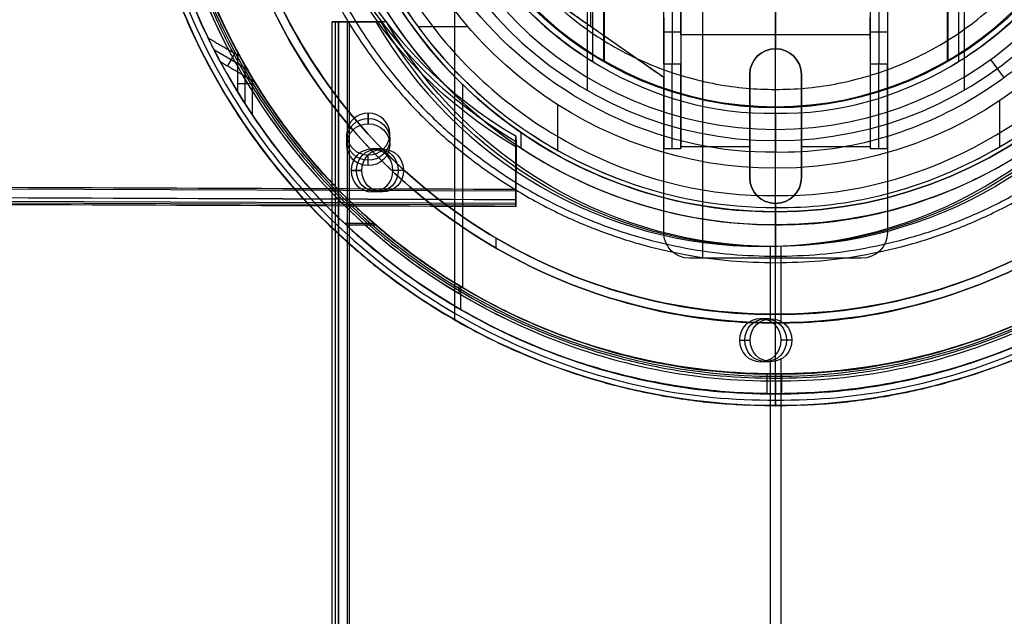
# Model space of a CAD drawing. Header units: millimetres. Extents: x 947 to 2267, y -3648 to -2328.
# Tile 4 of 14: x 1519 to 1634, y -3087 to -3018. Entities that reach past the tile are written whole.
import ezdxf

# ---------------------------------------------------------------- set-up
doc = ezdxf.new("R2010")
doc.units = ezdxf.units.MM

msp = doc.modelspace()

# ---------------------------------------------------------------- linework, layer by layer
at = {"color": 7, "true_color": 0xffffff}
for p, q in [((1569.77, -2923.58, 17.56), (1569.77, -3052.77, 17.56)), ((1585.15, -2950.23, 77.06), (1585.15, -3026.12, 77.06)), ((1628.97, -2950.23, 77.06), (1628.97, -3026.12, 77.06)), ((1585.8, -2953.56, 23.06), (1585.8, -3022.79, 23.06)), ((1587.06, -2953.53, 171.56), (1587.06, -3022.81, 171.56)), ((1587.13, -2953.64, 172.56), (1587.13, -3022.71, 172.56)), ((1627, -2953.64, 172.56), (1627, -3022.71, 172.56)), ((1627.06, -2953.53, 171.56), (1627.06, -3022.81, 171.56)), ((1628.32, -2953.56, 23.06), (1628.32, -3022.79, 23.06)), ((1594.06, -3024.66, 231.52), (1578.34, -3013.65, 231.52)), ((1585.56, -3013.82, 230.02), (1585.56, -3018.71, 230.02)), ((1594.06, -3020.46, 208.52), (1594.06, -3014.8, 208.52)), ((1595.06, -3015.67, 184.02), (1595.06, -3023.08, 221.94)), ((1607.06, -3015.67, 184.02), (1607.06, -3019.67, 230.02)), ((1619.06, -3015.67, 184.02), (1619.06, -3023.08, 221.94)), ((1620.06, -3014.8, 208.52), (1620.06, -3020.46, 208.52)), ((1598.56, -3016.67, 233.02), (1598.56, -3045.67, 233.02)), ((1555.51, -3018.17, 47.85), (1555.51, -3648.17, 47.85)), ((1555.79, -3018.17, 49.17), (1561.37, -3018.17, 49.17)), ((1555.93, -3648.17, 49.78), (1555.93, -3018.17, 49.78)), ((1557.3, -3018.17, 52.26), (1557.3, -3648.17, 52.26)), ((1558.58, -3018.17, 46.35), (1558.58, -3018.17, 51.99)), ((1596.06, -3017.67, 207.02), (1596.06, -3020.17, 207.02)), ((1618.06, -3020.17, 207.02), (1618.06, -3017.67, 207.02)), ((1565.5, -3018.73, 34.06), (1571.31, -3018.73, 34.06)), ((1586.2, -3019.15, 230.02), (1586.2, -3019.15, 233.02)), ((1596.06, -3019.38, 202.98), (1594.06, -3019.38, 202.98)), ((1607.06, -3019.67, 230.02), (1607.06, -3021.3, 230.02)), ((1620.06, -3019.38, 202.98), (1618.06, -3019.38, 202.98)), ((1541.8, -3021.41, 23.77), (1545.6, -3023.61, 23.77)), ((1607.06, -3021.3, 233.02), (1607.06, -3021.3, 230.02)), ((1544.22, -3021.83, 20.11), (1543.38, -3023.3, 27.44)), ((1632.05, -3022.56, 24.47), (1633.61, -3024.71, 32.64)), ((1545.41, -3027.72, 52.18), (1545.41, -3023.27, 52.18)), ((1596.06, -3024.28, 230.02), (1596.06, -3024.28, 225.11)), ((1604.06, -3024.3, 231.52), (1604.06, -3036.3, 231.52)), ((1610.06, -3036.3, 231.52), (1610.06, -3024.3, 231.52)), ((1618.06, -3024.28, 230.02), (1618.06, -3024.28, 225.11)), ((1546.26, -3025.37, 55.85), (1544.57, -3025.37, 48.52)), ((1570.67, -3025.44, 60.06), (1570.67, -3049.05, 60.06)), ((1633.07, -3027.36, 34.06), (1633.07, -3032.71, 34.06)), ((1581.71, -3027.79, 34.06), (1581.71, -3033.1, 34.06)), ((1594.06, -3028.15, 233.02), (1594.06, -3028.15, 228.82)), ((1620.06, -3028.15, 233.02), (1620.06, -3028.15, 228.82)), ((1559.74, -3030.02, 31.09), (1559.74, -3028.79, 25.73)), ((1604.06, -3030.3, 233.02), (1604.06, -3030.3, 230.02)), ((1610.06, -3030.3, 233.02), (1610.06, -3030.3, 230.02)), ((1557.23, -3032.45, 30.53), (1557.24, -3031.21, 25.17)), ((1562.23, -3032.47, 30.53), (1562.24, -3031.23, 25.17)), ((1576.9, -3031.92, 26.98), (1576.87, -3039.43, 26.98)), ((1577.48, -3031.05, 39.06), (1577.48, -3032.85, 39.06)), ((1561.41, -3032.96, 51.34), (1560.17, -3032.96, 45.98)), ((1596.06, -3032.67, 230.02), (1604.06, -3032.67, 230.02)), ((1610.06, -3032.67, 230.02), (1618.06, -3032.67, 230.02)), ((1559.72, -3034.89, 29.97), (1559.73, -3033.66, 24.61)), ((1576.87, -3037.87, 23.68), (946.88, -3035.45, 23.68)), ((1558.97, -3035.46, 51.9), (1557.74, -3035.46, 46.54)), ((1563.85, -3035.46, 50.78), (1562.61, -3035.46, 45.42)), ((1576.88, -3035.67, 24.16), (1576.88, -3035.67, 29.8)), ((946.87, -3036.82, 26.16), (1576.87, -3039.24, 26.16)), ((1576.87, -3039.5, 28.62), (946.87, -3037.08, 28.62)), ((1561.41, -3037.96, 51.34), (1560.17, -3037.96, 45.98)), ((1607.06, -3039.3, 233.02), (1607.06, -3039.3, 230.02)), ((1607.06, -3039.3, 230.02), (1607.06, -3045.67, 230.02)), ((1556.94, -3041.58, 45.66), (1560.37, -3041.58, 44.87)), ((1560.62, -3041.8, 52.53), (1557.17, -3041.8, 53.33)), ((1574.56, -3043.31, 231.56), (1574.56, -3044.47, 231.56)), ((1606.79, -3044.3, 40.86), (1605.55, -3044.3, 35.5)), ((1606.47, -3053, 35.29), (1606.47, -3044.29, 35.29)), ((1607.71, -3053, 40.65), (1607.71, -3044.29, 40.65)), ((1617.06, -3045.67, 231.52), (1597.06, -3045.67, 231.52)), ((1607.06, -3045.67, 230.02), (1607.06, -3045.67, 233.02)), ((1570.26, -3048.82, 18.43), (1570.26, -3049.73, 18.43)), ((1570.44, -3048.93, 61.31), (1570.44, -3051.6, 61.31)), ((1606.53, -3052.69, 40.92), (1605.3, -3052.69, 35.56)), ((1606.53, -3057.69, 40.92), (1605.3, -3057.69, 35.56)), ((1606.47, -3648.17, 35.29), (1606.47, -3057.38, 35.29)), ((1607.71, -3648.17, 40.65), (1607.71, -3057.38, 40.65)), ((1606.1, -3061.41, 34.31), (1606.1, -3059.11, 34.31)), ((1607.79, -3061.41, 41.64), (1607.79, -3059.11, 41.64))]:
    msp.add_line(p, q, dxfattribs=at)
for centre, radius, start, end in [((1607.06, -2988.17, 17.56), 74.59, 90, 270), ((1607.06, -2988.17, 17.56), 74.59, 270, 90), ((1607.06, -2988.17, 61.31), 73.24, 90, 270), ((1607.06, -2988.17, 61.31), 73.24, 270, 90), ((1607.06, -2988.17, 60.99), 71.21, 90, 270), ((1607.06, -2988.17, 60.99), 71.21, 270, 90), ((1607.06, -2988.17, 18.43), 71.74, 112.5, 247.5), ((1607.06, -2988.17, 217.62), 65, 90, 270), ((1607.06, -2988.17, 217.62), 65, 270, 90), ((1607.06, -2988.17, 217.62), 64, 90, 270), ((1607.06, -2988.17, 217.62), 64, 270, 90), ((1607.06, -2988.17, 39.06), 53.58, 270, 90), ((1607.06, -2988.17, 37.55), 53.58, 270, 90), ((1607.06, -2988.17, 39.06), 52.09, 270, 90), ((1607.06, -2988.17, 49.56), 52.09, 270, 90), ((1607.06, -2988.17, 49.56), 52.09, 109.8895, 270), ((1607.06, -2988.17, 77.06), 43.82, 90, 270), ((1607.06, -2988.17, 77.06), 43.82, 270, 90), ((1607.06, -2988.17, 24.47), 42.51, 90, 270), ((1607.06, -2988.17, 24.47), 42.51, 270, 90), ((1607.06, -2988.17, 172.56), 39.87, 90, 270), ((1607.06, -2988.17, 172.56), 39.87, 270, 90), ((1607.06, -2988.17, 40.62), 73.24, 154.0319, 247.2599), ((1607.06, -2988.17, 39.87), 70.94, 156.7988, 249.3113), ((1607.06, -2988.17, 39.06), 53.58, 162.8505, 270), ((1607.06, -2988.17, 39.06), 52.09, 163.2248, 270), ((1607.06, -2988.17, 39.87), 70.94, 276.8019, 9.3233), ((1607.06, -2988.17, 37.55), 53.58, 170.1224, 270), ((1607.06, -2988.17, 40.62), 73.24, 274.033, 7.2718), ((1607.06, -2988.17, 23.06), 40.63, 210, 240), ((1607.06, -2988.17, 23.06), 40.63, 300, 330), ((1607.06, -2988.17, 34.06), 51.59, 210.3917, 230.2258), ((1607.06, -2988.17, 34.06), 51.59, 295.7143, 323.8753), ((1607.06, -3024.3, 230.02), 3, 0, 180), ((1607.06, -2988.17, 34.06), 51.59, 235.2182, 250.0599), ((1607.06, -3036.3, 230.02), 3, 180, 0), ((1607.06, -2988.17, 60.06), 70.94, 225, 247.5)]:
    msp.add_arc(centre, radius, start, end, dxfattribs=at)
at = {"color": 7, "true_color": 0xffffff, "extrusion": (0, 0, -1)}
for centre, radius, start, end in [((-1607.06, -2988.17, -61.31), 70.94, 270, 90), ((-1607.06, -2988.17, -18.43), 70.94, 270, 90), ((-1607.06, -2988.17, -61.31), 70.94, 90, 270), ((-1607.06, -2988.17, -18.43), 70.94, 90, 270), ((-1607.06, -2988.17, -231.56), 65, 270, 90), ((-1607.06, -2988.17, -231.56), 65, 90, 270), ((-1607.06, -2988.17, -231.56), 64, 270, 90), ((-1607.06, -2988.17, -231.56), 64, 90, 270), ((-1607.06, -2988.17, -60.06), 52.09, 270, 90), ((-1607.06, -2988.17, -60.06), 52.09, 90, 270), ((-1607.06, -2988.17, -34.06), 47.03, 90, 270), ((-1607.06, -2988.17, -171.56), 40, 270, 90), ((-1607.06, -2988.17, -171.56), 40, 90, 270), ((-1607.06, -2988.17, -34.06), 47.03, 270, 344.453), ((-1607.06, -3024.3, -233.02), 3, 0, 180), ((-1607.06, -3024.3, -231.52), 3, 0, 180), ((-1607.06, -3036.3, -233.02), 3, 180, 0), ((-1607.06, -3036.3, -231.52), 3, 180, 0), ((-1597.06, -3042.67, -233.02), 3, 270, 360), ((-1597.06, -3042.67, -230.02), 3, 270, 0), ((-1597.06, -3042.67, -231.52), 3, 270, 0), ((-1617.06, -3042.67, -233.02), 3, 180, 270), ((-1617.06, -3042.67, -230.02), 3, 180, 270), ((-1617.06, -3042.67, -231.52), 3, 180, 270)]:
    msp.add_arc(centre, radius, start, end, dxfattribs=at)
at = {"color": 7, "true_color": 0xffffff, "extrusion": (-0.000864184, -0.224949, 0.97437)}
for centre, radius, start, end in [((1616.19, -2896.09, 705.05), 53.78, 120.9456, 239.0544), ((1571.37, -2942.01, 705.05), 2.5, 90, 270), ((1571.37, -2942.01, 705.05), 2.5, 270, 90)]:
    msp.add_arc(centre, radius, start, end, dxfattribs=at)
at = {"color": 7, "true_color": 0xffffff, "extrusion": (0.000864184, 0.224949, -0.97437)}
for centre, radius, start, end in [((-1616.19, -2896.09, -707.81), 53.78, 300.9456, 59.0544), ((-1616.19, -2896.09, -710.55), 53.78, 300.9456, 59.0544), ((-1571.37, -2942.01, -707.8), 2.5, 270, 90), ((-1571.37, -2942.01, -707.8), 2.5, 90, 270), ((-1571.37, -2942.01, -710.55), 2.5, 270, 90), ((-1571.37, -2942.01, -710.55), 2.5, 90, 270)]:
    msp.add_arc(centre, radius, start, end, dxfattribs=at)
at = {"color": 7, "true_color": 0xffffff, "extrusion": (0, -1, 0)}
for centre, start, end in [((1556.51, 47.85, 3018.17), 167, 257), ((1557.3, 51.26, 3018.17), 77, 167)]:
    msp.add_arc(centre, 1, start, end, dxfattribs=at)
at = {"color": 7, "true_color": 0xffffff, "extrusion": (0.224951, 6.32827e-15, 0.97437)}
msp.add_arc((-2990.52, -1556.42, 395.76), 53.78, 120.9456, 239.0544, dxfattribs=at)
at = {"color": 7, "true_color": 0xffffff, "extrusion": (-0.224951, 0, -0.97437)}
for centre, radius, start, end in [((2990.52, -1556.42, -398.51), 53.78, 300.9456, 59.0544), ((3035.46, -1509.84, -398.51), 2.5, 90, 270), ((3035.46, -1509.84, -398.51), 2.5, 270, 90), ((3055.19, -1556.15, -398.51), 2.5, 90, 270), ((3055.19, -1556.15, -401.26), 2.5, 90, 270), ((3055.19, -1556.15, -398.51), 2.5, 270, 90)]:
    msp.add_arc(centre, radius, start, end, dxfattribs=at)
at = {"color": 7, "true_color": 0xffffff, "extrusion": (-0.224951, 5.80092e-15, -0.97437)}
msp.add_arc((2990.52, -1556.42, -401.26), 53.78, 300.9456, 59.0544, dxfattribs=at)
at = {"color": 7, "true_color": 0xffffff, "extrusion": (1, 0, 0)}
for centre, radius, start, end in [((-3032.89, 220.02, 1594.06), 10, 11.0494, 90), ((-3032.89, 220.02, 1618.06), 10, 11.0494, 90), ((-3020.04, 203.68, 1607.06), 32.13, 180, 255.5755), ((-3020.04, 203.68, 1607.06), 33.13, 180, 255.796)]:
    msp.add_arc(centre, radius, start, end, dxfattribs=at)
at = {"color": 7, "true_color": 0xffffff, "extrusion": (-1, 0, 0)}
for centre in [(3032.89, 220.02, -1595.06), (3032.89, 220.02, -1596.06), (3032.89, 220.02, -1619.06), (3032.89, 220.02, -1620.06)]:
    msp.add_arc(centre, 10, 90, 168.9506, dxfattribs=at)
at = {"color": 7, "true_color": 0xffffff, "extrusion": (0.224951, -1.67917e-21, 0.97437)}
msp.add_arc((-3035.46, -1509.84, 395.76), 2.5, 270, 90, dxfattribs=at)
at = {"color": 7, "true_color": 0xffffff, "extrusion": (-0.224951, -1.16585e-21, -0.97437)}
msp.add_arc((3035.46, -1509.84, -401.26), 2.5, 90, 270, dxfattribs=at)
at = {"color": 7, "true_color": 0xffffff, "extrusion": (0.224951, 2.5761e-27, 0.97437)}
msp.add_arc((-3035.46, -1509.84, 395.76), 2.5, 90, 270, dxfattribs=at)
at = {"color": 7, "true_color": 0xffffff, "extrusion": (-0.224951, -2.743e-21, -0.97437)}
msp.add_arc((3035.46, -1509.84, -401.26), 2.5, 270, 90, dxfattribs=at)
at = {"color": 7, "true_color": 0xffffff, "extrusion": (-0.999993, 0.003842, -5.09466e-14)}
msp.add_arc((3031.79, 24.68, -1588.53), 1, 257, 347, dxfattribs=at)
at = {"color": 7, "true_color": 0xffffff, "extrusion": (-0.999993, 0.003842, 1.124e-13)}
msp.add_arc((3032.58, 28.09, -1588.53), 1, 347, 77, dxfattribs=at)
at = {"color": 7, "true_color": 0xffffff, "extrusion": (0.224951, 0, 0.97437)}
msp.add_arc((-3055.19, -1556.15, 395.76), 2.5, 270, 90, dxfattribs=at)
at = {"color": 7, "true_color": 0xffffff, "extrusion": (0.224951, -7.8641e-22, 0.97437)}
msp.add_arc((-3055.19, -1556.15, 395.76), 2.5, 90, 270, dxfattribs=at)
at = {"color": 7, "true_color": 0xffffff, "extrusion": (-0.224951, -1.66229e-21, -0.97437)}
msp.add_arc((3055.19, -1556.15, -401.26), 2.5, 270, 90, dxfattribs=at)
at = {"color": 7, "true_color": 0xffffff}
for points, weights, knots in [([(1607.06, -2913.54, 17.26), (1532.43, -2913.54, 17.26), (1532.43, -2988.17, 17.26), (1532.43, -3062.81, 17.26), (1607.06, -3062.81, 17.26)], [1, 0.707106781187, 1, 0.707106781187, 1], [230.981899, 230.981899, 230.981899, 346.472848, 346.472848, 461.963797, 461.963797, 461.963797]), ([(1607.06, -3062.81, 17.26), (1681.7, -3062.81, 17.26), (1681.7, -2988.17, 17.26), (1681.7, -2913.54, 17.26), (1607.06, -2913.54, 17.26)], [1, 0.707106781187, 1, 0.707106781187, 1], [0, 0, 0, 115.490949, 115.490949, 230.981899, 230.981899, 230.981899]), ([(1541.12, -3020.04, 20.11), (1524.25, -2985.13, 25.14), (1543.63, -2951.55, 34.09), (1564.17, -2915.98, 43.57), (1605.24, -2914.95, 48.52)], [0.861164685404, 0.820167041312, 1, 0.811482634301, 0.865639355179], [-162.420204, -162.420204, -162.420204, -83.533367, -83.533367, 0, 0, 0]), ([(1602.11, -2915.1, 55.85), (1563.15, -2917.74, 50.82), (1543.63, -2951.55, 41.81), (1523.24, -2986.87, 32.4), (1542.53, -3022.81, 27.44)], [0.861638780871, 0.819142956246, 1, 0.812581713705, 0.865016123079], [-162.369697, -162.369697, -162.369697, -82.939938, -82.939938, 0, 0, 0]), ([(1672.83, -3020.42, 55.85), (1690.01, -2985.36, 50.82), (1670.49, -2951.55, 41.81), (1650.1, -2916.23, 32.4), (1609.34, -2914.97, 27.44)], [0.861638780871, 0.819142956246, 1, 0.812581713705, 0.865016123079], [-162.369697, -162.369697, -162.369697, -82.939938, -82.939938, 0, 0, 0]), ([(1612.44, -2915.13, 20.11), (1651.11, -2917.98, 25.14), (1670.49, -2951.55, 34.09), (1691.03, -2987.13, 43.57), (1671.39, -3023.2, 48.52)], [0.861164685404, 0.820167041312, 1, 0.811482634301, 0.865639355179], [-162.420204, -162.420204, -162.420204, -83.533367, -83.533367, 0, 0, 0]), ([(1607.06, -2916.73, 60.56), (1535.62, -2916.73, 60.56), (1535.62, -2988.17, 60.56), (1535.62, -3059.62, 60.56), (1607.06, -3059.62, 60.56)], [1, 0.707106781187, 1, 0.707106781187, 1], [222.862872, 222.862872, 222.862872, 334.294308, 334.294308, 445.725744, 445.725744, 445.725744]), ([(1607.06, -2917.23, 48.27), (1566.11, -2917.23, 43.54), (1545.63, -2952.7, 34.09), (1525.71, -2987.2, 24.89), (1544.79, -3022.16, 20.11)], [0.868347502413, 0.807007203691, 1, 0.811314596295, 0.865736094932], [-164.264878, -164.264878, -164.264878, -80.998221, -80.998221, 0, 0, 0]), ([(1546.48, -3025.09, 27.44), (1524.58, -2989.15, 32.09), (1545.63, -2952.7, 41.81), (1565.69, -2917.95, 51.08), (1605.82, -2917.24, 55.85)], [0.871188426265, 0.802734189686, 1, 0.810165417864, 0.866408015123], [-167.14182, -167.14182, -167.14182, -81.6011, -81.6011, 0, 0, 0]), ([(1607.06, -3059.62, 60.56), (1678.51, -3059.62, 60.56), (1678.51, -2988.17, 60.56), (1678.51, -2916.73, 60.56), (1607.06, -2916.73, 60.56)], [1, 0.707106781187, 1, 0.707106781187, 1], [0, 0, 0, 111.431436, 111.431436, 222.862872, 222.862872, 222.862872]), ([(1607.06, -2917.23, 27.63), (1648.02, -2917.23, 32.35), (1668.5, -2952.7, 41.81), (1688.57, -2987.46, 51.08), (1669.12, -3022.56, 55.85)], [0.868347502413, 0.807007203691, 1, 0.810165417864, 0.866408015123], [-164.867757, -164.867757, -164.867757, -81.6011, -81.6011, 0, 0, 0]), ([(1667.38, -3025.51, 48.52), (1689.71, -2989.44, 43.88), (1668.5, -2952.7, 34.09), (1648.59, -2918.21, 24.89), (1608.77, -2917.25, 20.11)], [0.872072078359, 0.801476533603, 1, 0.811314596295, 0.865736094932], [-167.212828, -167.212828, -167.212828, -80.998221, -80.998221, 0, 0, 0]), ([(1607.06, -2930.16, 183.33), (1549.05, -2930.16, 183.33), (1549.05, -2988.17, 183.33), (1549.05, -3046.19, 183.33), (1607.06, -3046.19, 183.33)], [0.894552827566, 0.632544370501, 0.894552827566, 0.632544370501, 0.894552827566], [0, 0, 0, 130, 130, 260, 260, 260]), ([(1607.06, -2930.91, 183.99), (1549.8, -2930.91, 183.99), (1549.8, -2988.17, 183.99), (1549.8, -3045.44, 183.99), (1607.06, -3045.44, 183.99)], [0.895143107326, 0.632961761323, 0.895143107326, 0.632961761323, 0.895143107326], [0, 0, 0, 128, 128, 256, 256, 256]), ([(1607.06, -3046.19, 183.33), (1665.08, -3046.19, 183.33), (1665.08, -2988.17, 183.33), (1665.08, -2930.16, 183.33), (1607.06, -2930.16, 183.33)], [0.894552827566, 0.632544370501, 0.894552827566, 0.632544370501, 0.894552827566], [0, 0, 0, 130, 130, 260, 260, 260]), ([(1607.06, -3045.44, 183.99), (1664.33, -3045.44, 183.99), (1664.33, -2988.17, 183.99), (1664.33, -2930.91, 183.99), (1607.06, -2930.91, 183.99)], [0.895143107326, 0.632961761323, 0.895143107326, 0.632961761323, 0.895143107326], [0, 0, 0, 128, 128, 256, 256, 256]), ([(1607.06, -2950.3, 4.28), (1569.19, -2950.3, 4.28), (1569.19, -2988.17, 4.28), (1569.19, -3026.04, 4.28), (1607.06, -3026.04, 4.28)], [0.989224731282, 0.699487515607, 0.989224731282, 0.699487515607, 0.989224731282], [0, 0, 0, 148.085002, 148.085002, 296.170004, 296.170004, 296.170004]), ([(1607.06, -3026.04, 4.28), (1644.93, -3026.04, 4.28), (1644.93, -2988.17, 4.28), (1644.93, -2950.3, 4.28), (1607.06, -2950.3, 4.28)], [0.989224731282, 0.699487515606, 0.989224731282, 0.699487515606, 0.989224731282], [0, 0, 0, 148.085002, 148.085002, 296.170004, 296.170004, 296.170004])]:
    msp.add_rational_spline(points, weights, degree=2, knots=knots, dxfattribs=at)
for points, degree in [([(1607.06, -2914.93, 19.93), (1597.44, -2914.83, 19.93), (1578.32, -2918.79, 19.93), (1553.92, -2935.02, 19.93), (1537.64, -2959.42, 19.93), (1531.91, -2988.17, 19.93), (1537.64, -3016.93, 19.93), (1553.92, -3041.32, 19.93), (1578.32, -3057.56, 19.93), (1597.44, -3061.51, 19.93), (1607.06, -3061.42, 19.93)], 3), ([(1607.06, -3061.42, 19.93), (1616.69, -3061.51, 19.93), (1635.8, -3057.56, 19.93), (1660.21, -3041.32, 19.93), (1676.49, -3016.93, 19.93), (1682.21, -2988.17, 19.93), (1676.49, -2959.42, 19.93), (1660.21, -2935.02, 19.93), (1635.8, -2918.79, 19.93), (1616.69, -2914.83, 19.93), (1607.06, -2914.93, 19.93)], 3), ([(1578.75, -2919.83, 16.25), (1569.82, -2923.56, 16.25), (1553.39, -2934.49, 16.25), (1536.94, -2959.13, 16.25), (1531.16, -2988.17, 16.25), (1536.94, -3017.22, 16.25), (1553.39, -3041.86, 16.25), (1569.82, -3052.79, 16.25), (1578.75, -3056.52, 16.25)], 3), ([(1579.61, -2921.89, 18.43), (1570.94, -2925.51, 18.43), (1555.01, -2936.11, 18.43), (1539.06, -2960.01, 18.43), (1533.45, -2988.17, 18.43), (1539.06, -3016.34, 18.43), (1555.01, -3040.24, 18.43), (1570.94, -3050.84, 18.43), (1579.61, -3054.46, 18.43)], 3), ([(1607.06, -2923.17, 203.68), (1598.52, -2923.09, 203.68), (1581.56, -2926.6, 203.68), (1559.9, -2941, 203.68), (1545.45, -2962.65, 203.68), (1540.37, -2988.17, 203.68), (1545.45, -3013.69, 203.68), (1559.9, -3035.34, 203.68), (1581.56, -3049.75, 203.68), (1598.52, -3053.26, 203.68), (1607.06, -3053.17, 203.68)], 3), ([(1607.06, -3053.17, 203.68), (1615.61, -3053.26, 203.68), (1632.57, -3049.75, 203.68), (1654.23, -3035.34, 203.68), (1668.68, -3013.69, 203.68), (1673.76, -2988.17, 203.68), (1668.68, -2962.65, 203.68), (1654.23, -2941, 203.68), (1632.57, -2926.6, 203.68), (1615.61, -2923.09, 203.68), (1607.06, -2923.17, 203.68)], 3), ([(1607.06, -2924.17, 203.68), (1598.65, -2924.09, 203.68), (1581.95, -2927.55, 203.68), (1560.63, -2941.73, 203.68), (1546.4, -2963.05, 203.68), (1541.4, -2988.17, 203.68), (1546.4, -3013.3, 203.68), (1560.63, -3034.62, 203.68), (1581.95, -3048.8, 203.68), (1598.65, -3052.26, 203.68), (1607.06, -3052.17, 203.68)], 3), ([(1607.06, -3052.17, 203.68), (1615.48, -3052.26, 203.68), (1632.18, -3048.8, 203.68), (1653.5, -3034.62, 203.68), (1667.73, -3013.3, 203.68), (1672.73, -2988.17, 203.68), (1667.73, -2963.05, 203.68), (1653.5, -2941.73, 203.68), (1632.18, -2927.55, 203.68), (1615.48, -2924.09, 203.68), (1607.06, -2924.17, 203.68)], 3), ([(1607.06, -3041.76, 36.05), (1615.13, -3041.87, 36.05), (1631.08, -3038.04, 36.05), (1650.39, -3022.74, 36.05), (1661.08, -3000.5, 36.05), (1661.08, -2975.85, 36.05), (1650.39, -2953.61, 36.05), (1631.08, -2938.3, 36.05), (1615.13, -2934.47, 36.05), (1607.06, -2934.59, 36.05)], 3), ([(1556.9, -2938.01, 60.06), (1550.33, -2944.57, 60.06), (1539.82, -2960.32, 60.06), (1534.28, -2988.17, 60.06), (1539.82, -3016.03, 60.06), (1550.33, -3031.78, 60.06), (1556.9, -3038.34, 60.06)], 3), ([(1607.06, -2937.97, 75.02), (1599.5, -2937.86, 75.02), (1584.56, -2941.45, 75.02), (1566.47, -2955.79, 75.02), (1556.45, -2976.63, 75.02), (1556.45, -2999.72, 75.02), (1566.47, -3020.56, 75.02), (1584.56, -3034.9, 75.02), (1599.5, -3038.49, 75.02), (1607.06, -3038.38, 75.02)], 3), ([(1607.06, -3038.38, 75.02), (1614.63, -3038.49, 75.02), (1629.57, -3034.9, 75.02), (1647.66, -3020.56, 75.02), (1657.68, -2999.72, 75.02), (1657.68, -2976.63, 75.02), (1647.66, -2955.79, 75.02), (1629.57, -2941.45, 75.02), (1614.63, -2937.86, 75.02), (1607.06, -2937.97, 75.02)], 3), ([(1629.45, -3034.66, 34.06), (1636.39, -3031.28, 34.06), (1648.78, -3021.45, 34.06), (1659.08, -3000.04, 34.06), (1659.08, -2976.31, 34.06), (1648.78, -2954.9, 34.06), (1636.39, -2945.07, 34.06), (1629.45, -2941.69, 34.06)], 3), ([(1607.06, -2943.01, 32.65), (1615.04, -2942.84, 32.65), (1630.65, -2947.32, 32.65), (1648.02, -2964.52, 32.65), (1654.33, -2988.17, 32.65), (1648.02, -3011.83, 32.65), (1630.65, -3029.03, 32.65), (1615.04, -3033.51, 32.65), (1607.06, -3033.34, 32.65)], 3), ([(1607.06, -3028.05, 172.56), (1607.06, -2948.3, 172.56)], 1), ([(1586.75, -2952.99, 23.06), (1580.64, -2956.58, 23.06), (1570.22, -2966.89, 23.06), (1564.54, -2988.17, 23.06), (1570.22, -3009.46, 23.06), (1580.64, -3019.77, 23.06), (1586.75, -3023.36, 23.06)], 3), ([(1627.38, -3023.36, 23.06), (1633.49, -3019.77, 23.06), (1643.91, -3009.46, 23.06), (1649.59, -2988.17, 23.06), (1643.91, -2966.89, 23.06), (1633.49, -2956.58, 23.06), (1627.38, -2952.99, 23.06)], 3), ([(1553.52, -2986.07, 36.05), (1553.26, -2991.83, 36.05), (1554.73, -3003.38, 36.05), (1562.21, -3019.17, 36.05), (1574.33, -3031.77, 36.05), (1589.82, -3039.87, 36.05), (1601.3, -3041.79, 36.05), (1607.06, -3041.76, 36.05)], 3), ([(1607.06, -3062.15, 16.25), (1607.06, -3050.39, 10.97), (1607.06, -3026.29, 2.98), (1607.06, -3001.07, 0.14), (1607.06, -2988.17)], 3), ([(1556.35, -2997.66, 34.06), (1557.4, -3003.51, 34.06), (1561.68, -3014.78, 34.06), (1573.39, -3028.63, 34.06), (1589.11, -3037.63, 34.06), (1601.04, -3039.79, 34.06), (1607.06, -3039.76, 34.06)], 3), ([(1607.06, -3028.17, 171.56), (1607.06, -3001.42, 171.56)], 1), ([(1607.06, -3033.34, 32.65), (1600.74, -3033.43, 32.65), (1588.26, -3030.65, 32.65), (1572.68, -3019.4, 32.65), (1566.11, -3008.44, 32.65), (1564.2, -3002.41, 32.65)], 3), ([(1607.06, -3031.99, 77.06), (1607.06, -3006.29, 77.06)], 1), ([(1607.06, -3028.8, 23.06), (1607.06, -3006.31, 23.06)], 1), ([(1607.06, -3062.76, 17.56), (1607.06, -3006.31, 17.56)], 1), ([(1594.06, -3024.66, 233.02), (1578.34, -3013.65, 233.02)], 1), ([(1594.06, -3024.66, 230.02), (1578.34, -3013.65, 230.02)], 1), ([(1594.06, -3023.08, 221.94), (1594.06, -3015.67, 184.02)], 1), ([(1596.06, -3015.67, 184.02), (1596.06, -3023.08, 221.94)], 1), ([(1596.06, -3019.67, 230.02), (1596.06, -3015.67, 184.02)], 1), ([(1618.06, -3015.67, 184.02), (1618.06, -3019.67, 230.02)], 1), ([(1618.06, -3015.67, 184.02), (1618.06, -3023.08, 221.94)], 1), ([(1620.06, -3015.67, 184.02), (1620.06, -3023.08, 221.94)], 1), ([(1620.06, -3016.67, 233.02), (1620.06, -3042.67, 233.02)], 1), ([(1555.54, -3648.17, 48.07), (1555.54, -3018.17, 48.07)], 1), ([(1556.33, -3018.17, 51.48), (1555.54, -3018.17, 48.07)], 1), ([(1556.29, -3648.17, 46.88), (1556.29, -3018.17, 46.88)], 1), ([(1556.29, -3018.17, 46.88), (1560.61, -3018.17, 45.88)], 1), ([(1556.33, -3648.17, 51.48), (1556.33, -3018.17, 51.48)], 1), ([(1561.85, -3018.17, 51.24), (1557.53, -3018.17, 52.23)], 1), ([(1557.53, -3018.17, 52.23), (1557.53, -3648.17, 52.23)], 1), ([(1561.85, -3018.17, 51.24), (1560.61, -3018.17, 45.88)], 1), ([(1594.06, -3017.67, 230.02), (1594.06, -3024.66, 230.02)], 1), ([(1541.12, -3020.04, 20.11), (1544.79, -3022.16, 20.11)], 1), ([(1618.06, -3019.67, 230.02), (1596.06, -3019.67, 230.02)], 1), ([(1596.06, -3019.67, 230.02), (1596.06, -3032.89, 230.02)], 1), ([(1618.06, -3019.67, 230.02), (1618.06, -3032.89, 230.02)], 1), ([(1544.57, -3026.36, 48.52), (1544.57, -3021.74, 48.52)], 1), ([(1542.53, -3022.81, 27.44), (1546.48, -3025.09, 27.44)], 1), ([(1586.75, -3023.36, 23.06), (1592.86, -3026.95, 23.06), (1599.89, -3028.96, 23.06), (1607.06, -3028.8, 23.06)], 3), ([(1596.06, -3023.08, 221.94), (1594.06, -3023.08, 221.94)], 1), ([(1607.06, -3028.8, 23.06), (1614.24, -3028.96, 23.06), (1621.26, -3026.95, 23.06), (1627.38, -3023.36, 23.06)], 3), ([(1620.06, -3023.08, 221.94), (1618.06, -3023.08, 221.94)], 1), ([(1546.26, -3024.72, 55.85), (1546.26, -3029.01, 55.85)], 1), ([(1594.06, -3042.67, 233.02), (1594.06, -3024.66, 233.02)], 1), ([(1594.06, -3024.66, 233.02), (1594.06, -3024.66, 230.02)], 1), ([(1604.06, -3024.3, 233.02), (1604.06, -3036.3, 233.02)], 1), ([(1604.06, -3036.3, 230.02), (1604.06, -3024.3, 230.02)], 1), ([(1604.06, -3024.3, 230.02), (1604.06, -3024.3, 233.02)], 1), ([(1610.06, -3036.3, 233.02), (1610.06, -3024.3, 233.02)], 1), ([(1610.06, -3024.3, 233.02), (1610.06, -3024.3, 230.02)], 1), ([(1610.06, -3024.3, 230.02), (1610.06, -3036.3, 230.02)], 1), ([(1559.74, -3028.79, 25.73), (1559.74, -3030.02, 31.09)], 1), ([(1607.06, -3030.68, 24.47), (1607.06, -3033.34, 32.65)], 1), ([(1576.87, -3037.64, 23.71), (1576.9, -3031.49, 25.13)], 1), ([(1576.9, -3031.49, 25.13), (1576.89, -3032.73, 30.48)], 1), ([(1576.87, -3038.88, 29.06), (1576.89, -3032.73, 30.48)], 1), ([(1594.06, -3032.89, 230.02), (1596.06, -3032.89, 230.02)], 1), ([(1594.06, -3042.67, 230.02), (1594.06, -3032.89, 230.02)], 1), ([(1618.06, -3032.89, 230.02), (1620.06, -3032.89, 230.02)], 1), ([(1620.06, -3032.89, 230.02), (1620.06, -3042.67, 230.02)], 1), ([(1559.72, -3034.89, 29.97), (1559.73, -3033.66, 24.61)], 1), ([(946.88, -3035.22, 23.71), (1576.87, -3037.64, 23.71)], 1), ([(1607.06, -3039.76, 34.06), (1614.83, -3039.88, 34.06), (1622.51, -3038.03, 34.06), (1629.45, -3034.66, 34.06)], 3), ([(1607.06, -3039.76, 34.06), (1607.06, -3035.21, 34.06)], 1), ([(946.87, -3036.42, 24.45), (1576.87, -3038.84, 24.45)], 1), ([(1576.87, -3038.88, 29.06), (946.87, -3036.46, 29.06)], 1), ([(1557.74, -3035.46, 46.54), (1558.97, -3035.46, 51.9)], 1), ([(1563.85, -3035.46, 50.78), (1562.61, -3035.46, 45.42)], 1), ([(1604.06, -3036.3, 233.02), (1604.06, -3036.3, 230.02)], 1), ([(1610.06, -3036.3, 230.02), (1610.06, -3036.3, 233.02)], 1), ([(946.87, -3037.21, 27.86), (1576.87, -3039.63, 27.86)], 1), ([(1556.9, -3038.34, 60.06), (1563.47, -3044.89, 60.06), (1571.35, -3050.14, 60.06), (1579.92, -3053.71, 60.06)], 3), ([(1607.06, -3059.39, 60.99), (1607.06, -3038.38, 75.02)], 1), ([(1576.87, -3038.84, 24.45), (1576.87, -3039.63, 27.86)], 1), ([(1607.06, -3059.11, 60.06), (1607.06, -3040.27, 60.06)], 1), ([(1607.06, -3040.27, 39.06), (1607.06, -3040.27, 60.06)], 1), ([(1607.06, -3041.76, 39.06), (1607.06, -3040.27, 39.06)], 1), ([(1607.06, -3041.76, 36.05), (1607.06, -3041.76, 39.06)], 1), ([(1594.06, -3042.67, 233.02), (1594.06, -3042.67, 230.02)], 1), ([(1620.06, -3042.67, 233.02), (1620.06, -3042.67, 230.02)], 1), ([(1617.06, -3045.67, 230.02), (1597.06, -3045.67, 230.02)], 1), ([(1597.06, -3045.67, 233.02), (1597.06, -3045.67, 230.02)], 1), ([(1617.06, -3045.67, 233.02), (1597.06, -3045.67, 233.02)], 1), ([(1617.06, -3045.67, 233.02), (1617.06, -3045.67, 230.02)], 1), ([(1607.06, -3052.17, 203.68), (1607.06, -3052.17, 231.56)], 1), ([(1607.06, -3053.17, 231.56), (1607.06, -3052.17, 231.56)], 1), ([(1607.06, -3053.17, 203.68), (1607.06, -3053.17, 231.56)], 1), ([(1579.61, -3054.46, 18.43), (1588.27, -3058.07, 18.43), (1597.64, -3060.01, 18.43), (1607.06, -3059.92, 18.43)], 3), ([(1579.92, -3053.71, 60.06), (1588.48, -3057.29, 60.06), (1597.74, -3059.21, 60.06), (1607.06, -3059.11, 60.06)], 3), ([(1607.06, -3059.11, 60.06), (1616.39, -3059.21, 60.06), (1625.64, -3057.29, 60.06), (1634.21, -3053.71, 60.06)], 3), ([(1607.06, -3059.92, 18.43), (1616.49, -3060.01, 18.43), (1625.85, -3058.07, 18.43), (1634.52, -3054.46, 18.43)], 3), ([(1602.86, -3055.19, 36.12), (1604.1, -3055.19, 41.48)], 1), ([(1608.97, -3055.19, 40.36), (1607.73, -3055.19, 35)], 1), ([(1578.75, -3056.52, 16.25), (1587.69, -3060.25, 16.25), (1597.34, -3062.25, 16.25), (1607.06, -3062.15, 16.25)], 3), ([(1607.06, -3062.15, 16.25), (1616.79, -3062.25, 16.25), (1626.44, -3060.25, 16.25), (1635.37, -3056.52, 16.25)], 3), ([(1607.06, -3059.12, 41.81), (1607.06, -3059.11, 60.06)], 1), ([(1607.06, -3059.11, 60.06), (1607.06, -3059.12, 61.31)], 1), ([(1607.06, -3059.92, 18.43), (1607.06, -3059.12, 18.43)], 1), ([(1607.06, -3059.12, 18.43), (1607.06, -3059.12, 34.09)], 1), ([(1607.06, -3061.42, 61.31), (1607.06, -3059.12, 61.31)], 1), ([(1607.06, -3061.42, 19.93), (1607.06, -3061.42, 34.09)], 1), ([(1607.06, -3061.42, 41.81), (1607.06, -3061.42, 61.31)], 1)]:
    msp.add_open_spline(points, degree=degree, dxfattribs=at)
for points, weights in [([(1542.53, -3022.81, 27.44), (1541.79, -3021.44, 23.89), (1541.12, -3020.04, 20.11)], [0.865016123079, 0.86289395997, 0.861164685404]), ([(1544.57, -3021.74, 48.52), (1564.64, -3059.12, 43.88), (1607.06, -3059.12, 34.09)], [0.872072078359, 0.801476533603, 1]), ([(1546.26, -3024.72, 55.85), (1545.38, -3023.25, 52.03), (1544.57, -3021.74, 48.52)], [0.866408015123, 0.868982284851, 0.872072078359]), ([(1544.79, -3022.16, 20.11), (1545.6, -3023.65, 23.92), (1546.48, -3025.09, 27.44)], [0.865736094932, 0.868210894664, 0.871188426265]), ([(1669.33, -3022.18, 27.44), (1649.15, -3059.12, 32.09), (1607.06, -3059.12, 41.81)], [0.871188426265, 0.802734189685, 1]), ([(1607.06, -3059.12, 41.81), (1566.93, -3059.12, 51.08), (1546.26, -3024.72, 55.85)], [1, 0.810165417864, 0.866408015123]), ([(1607.06, -3059.12, 34.09), (1646.9, -3059.12, 24.89), (1667.63, -3025.11, 20.11)], [1, 0.811314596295, 0.865736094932]), ([(1607.06, -3061.42, 34.09), (1565.99, -3061.42, 43.57), (1544.57, -3026.36, 48.52)], [1, 0.811482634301, 0.865639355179]), ([(1544.57, -3026.36, 48.52), (1545.38, -3027.7, 52.06), (1546.26, -3029.01, 55.85)], [0.865639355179, 0.863438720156, 0.861638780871]), ([(1607.06, -3061.42, 41.81), (1647.85, -3061.42, 32.4), (1669.33, -3026.75, 27.44)], [1, 0.812581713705, 0.865016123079]), ([(1546.26, -3029.01, 55.85), (1568.02, -3061.42, 50.82), (1607.06, -3061.42, 41.81)], [0.861638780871, 0.819142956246, 1]), ([(1667.63, -3029.35, 20.11), (1645.83, -3061.42, 25.14), (1607.06, -3061.42, 34.09)], [0.861164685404, 0.820167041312, 1])]:
    msp.add_rational_spline(points, weights, degree=2, dxfattribs=at)
for points, knots in [([(1607.06, -3028.8, 23.06), (1607.06, -3028.82, 23.06), (1607.06, -3028.84, 23.06), (1607.06, -3028.86, 23.06), (1607.06, -3028.92, 23.06), (1607.06, -3028.98, 23.07), (1607.06, -3029.03, 23.07), (1607.06, -3029.08, 23.08), (1607.06, -3029.14, 23.09), (1607.06, -3029.19, 23.1), (1607.06, -3029.25, 23.11), (1607.06, -3029.3, 23.12), (1607.06, -3029.35, 23.14), (1607.06, -3029.41, 23.16), (1607.06, -3029.46, 23.17), (1607.06, -3029.52, 23.2), (1607.06, -3029.57, 23.22), (1607.06, -3029.62, 23.24), (1607.06, -3029.67, 23.26), (1607.06, -3029.72, 23.29), (1607.06, -3029.77, 23.32), (1607.06, -3029.82, 23.34), (1607.06, -3029.87, 23.37), (1607.06, -3029.91, 23.41), (1607.06, -3029.96, 23.44), (1607.06, -3029.97, 23.45), (1607.06, -3029.98, 23.45), (1607.06, -3029.99, 23.46), (1607.06, -3030, 23.47), (1607.06, -3030.01, 23.48), (1607.06, -3030.03, 23.49), (1607.06, -3030.07, 23.53), (1607.06, -3030.12, 23.57), (1607.06, -3030.16, 23.61), (1607.06, -3030.2, 23.65), (1607.06, -3030.24, 23.69), (1607.06, -3030.28, 23.73), (1607.06, -3030.32, 23.78), (1607.06, -3030.35, 23.82), (1607.06, -3030.38, 23.87), (1607.06, -3030.42, 23.91), (1607.06, -3030.45, 23.96), (1607.06, -3030.48, 24.01), (1607.06, -3030.51, 24.05), (1607.06, -3030.53, 24.1), (1607.06, -3030.56, 24.16), (1607.06, -3030.58, 24.2), (1607.06, -3030.6, 24.26), (1607.06, -3030.62, 24.31), (1607.06, -3030.64, 24.36), (1607.06, -3030.66, 24.42), (1607.06, -3030.68, 24.47)], [9.2041, 9.2041, 9.2041, 9.2041, 9.265894, 9.265894, 9.265894, 9.431247, 9.431247, 9.431247, 9.597197, 9.597197, 9.597197, 9.76226, 9.76226, 9.76226, 9.936457, 9.936457, 9.936457, 10.10453, 10.10453, 10.10453, 10.273531, 10.273531, 10.273531, 10.44365, 10.44365, 10.44365, 10.477293, 10.477293, 10.477293, 10.529535, 10.529535, 10.529535, 10.707992, 10.707992, 10.707992, 10.87797, 10.87797, 10.87797, 11.047166, 11.047166, 11.047166, 11.215854, 11.215854, 11.215854, 11.384403, 11.384403, 11.384403, 11.553208, 11.553208, 11.553208, 11.726466, 11.726466, 11.726466, 11.726466]), ([(1607.06, -3038.38, 75.02), (1607.06, -3038.22, 75.13), (1607.06, -3038.06, 75.23), (1607.06, -3037.89, 75.33), (1607.06, -3037.71, 75.44), (1607.06, -3037.52, 75.55), (1607.06, -3037.33, 75.65), (1607.06, -3037.13, 75.75), (1607.06, -3036.94, 75.85), (1607.06, -3036.74, 75.94), (1607.06, -3036.54, 76.03), (1607.06, -3036.34, 76.12), (1607.06, -3036.14, 76.2), (1607.06, -3035.94, 76.28), (1607.06, -3035.73, 76.36), (1607.06, -3035.52, 76.43), (1607.06, -3035.41, 76.47), (1607.06, -3035.29, 76.5), (1607.06, -3035.17, 76.54), (1607.06, -3034.99, 76.6), (1607.06, -3034.8, 76.65), (1607.06, -3034.61, 76.7), (1607.06, -3034.4, 76.75), (1607.06, -3034.19, 76.8), (1607.06, -3033.97, 76.84), (1607.06, -3033.75, 76.88), (1607.06, -3033.52, 76.92), (1607.06, -3033.29, 76.95), (1607.06, -3033.08, 76.98), (1607.06, -3032.86, 77.01), (1607.06, -3032.64, 77.02), (1607.06, -3032.43, 77.04), (1607.06, -3032.21, 77.05), (1607.06, -3031.99, 77.06)], [11.896084, 11.896084, 11.896084, 11.896084, 12.472472, 12.472472, 12.472472, 13.12122, 13.12122, 13.12122, 13.774982, 13.774982, 13.774982, 14.429802, 14.429802, 14.429802, 15.088242, 15.088242, 15.088242, 15.454359, 15.454359, 15.454359, 16.035581, 16.035581, 16.035581, 16.695078, 16.695078, 16.695078, 17.381276, 17.381276, 17.381276, 18.035413, 18.035413, 18.035413, 18.687923, 18.687923, 18.687923, 18.687923]), ([(1607.06, -3035.21, 34.06), (1607.06, -3035.15, 34.06), (1607.06, -3035.09, 34.05), (1607.06, -3035.03, 34.05), (1607.06, -3034.98, 34.04), (1607.06, -3034.92, 34.03), (1607.06, -3034.86, 34.02), (1607.06, -3034.81, 34.01), (1607.06, -3034.75, 33.99), (1607.06, -3034.69, 33.98), (1607.06, -3034.64, 33.96), (1607.06, -3034.58, 33.94), (1607.06, -3034.53, 33.92), (1607.06, -3034.47, 33.9), (1607.06, -3034.42, 33.87), (1607.06, -3034.37, 33.85), (1607.06, -3034.32, 33.82), (1607.06, -3034.27, 33.79), (1607.06, -3034.22, 33.76), (1607.06, -3034.17, 33.73), (1607.06, -3034.12, 33.7), (1607.06, -3034.07, 33.67), (1607.06, -3034.06, 33.66), (1607.06, -3034.04, 33.64), (1607.06, -3034.03, 33.63), (1607.06, -3033.98, 33.6), (1607.06, -3033.94, 33.56), (1607.06, -3033.89, 33.52), (1607.06, -3033.85, 33.48), (1607.06, -3033.81, 33.44), (1607.06, -3033.77, 33.4), (1607.06, -3033.73, 33.35), (1607.06, -3033.7, 33.31), (1607.06, -3033.66, 33.26), (1607.06, -3033.63, 33.22), (1607.06, -3033.59, 33.17), (1607.06, -3033.56, 33.12), (1607.06, -3033.53, 33.08), (1607.06, -3033.5, 33.03), (1607.06, -3033.48, 32.98), (1607.06, -3033.45, 32.93), (1607.06, -3033.42, 32.87), (1607.06, -3033.4, 32.82), (1607.06, -3033.38, 32.77), (1607.06, -3033.36, 32.71), (1607.06, -3033.34, 32.66), (1607.06, -3033.34, 32.65), (1607.06, -3033.34, 32.65), (1607.06, -3033.34, 32.65)], [3.282267, 3.282267, 3.282267, 3.282267, 3.456781, 3.456781, 3.456781, 3.6308, 3.6308, 3.6308, 3.804712, 3.804712, 3.804712, 3.978909, 3.978909, 3.978909, 4.153733, 4.153733, 4.153733, 4.329389, 4.329389, 4.329389, 4.501823, 4.501823, 4.501823, 4.55692, 4.55692, 4.55692, 4.732611, 4.732611, 4.732611, 4.907245, 4.907245, 4.907245, 5.080977, 5.080977, 5.080977, 5.251503, 5.251503, 5.251503, 5.422374, 5.422374, 5.422374, 5.597948, 5.597948, 5.597948, 5.769513, 5.769513, 5.769513, 5.779643, 5.779643, 5.779643, 5.779643]), ([(1607.06, -3039.76, 34.06), (1607.06, -3039.82, 34.06), (1607.06, -3039.88, 34.06), (1607.06, -3039.94, 34.07), (1607.06, -3040, 34.07), (1607.06, -3040.05, 34.08), (1607.06, -3040.11, 34.09), (1607.06, -3040.16, 34.1), (1607.06, -3040.22, 34.11), (1607.06, -3040.27, 34.13), (1607.06, -3040.33, 34.14), (1607.06, -3040.38, 34.16), (1607.06, -3040.43, 34.17), (1607.06, -3040.49, 34.19), (1607.06, -3040.54, 34.22), (1607.06, -3040.59, 34.24), (1607.06, -3040.64, 34.26), (1607.06, -3040.69, 34.29), (1607.06, -3040.74, 34.32), (1607.06, -3040.79, 34.34), (1607.06, -3040.84, 34.37), (1607.06, -3040.89, 34.41), (1607.06, -3040.94, 34.44), (1607.06, -3040.98, 34.47), (1607.06, -3041.03, 34.51), (1607.06, -3041.07, 34.55), (1607.06, -3041.11, 34.59), (1607.06, -3041.16, 34.63), (1607.06, -3041.16, 34.63), (1607.06, -3041.17, 34.64), (1607.06, -3041.17, 34.64), (1607.06, -3041.18, 34.65), (1607.06, -3041.19, 34.66), (1607.06, -3041.19, 34.66), (1607.06, -3041.2, 34.67), (1607.06, -3041.22, 34.69), (1607.06, -3041.23, 34.7), (1607.06, -3041.25, 34.72), (1607.06, -3041.27, 34.75), (1607.06, -3041.29, 34.77), (1607.06, -3041.33, 34.82), (1607.06, -3041.37, 34.87), (1607.06, -3041.4, 34.91), (1607.06, -3041.43, 34.96), (1607.06, -3041.46, 35.01), (1607.06, -3041.49, 35.06), (1607.06, -3041.52, 35.11), (1607.06, -3041.55, 35.16), (1607.06, -3041.57, 35.22), (1607.06, -3041.6, 35.27), (1607.06, -3041.62, 35.32), (1607.06, -3041.64, 35.38), (1607.06, -3041.66, 35.43), (1607.06, -3041.67, 35.48), (1607.06, -3041.69, 35.54), (1607.06, -3041.7, 35.6), (1607.06, -3041.72, 35.65), (1607.06, -3041.73, 35.71), (1607.06, -3041.74, 35.76), (1607.06, -3041.74, 35.82), (1607.06, -3041.75, 35.88), (1607.06, -3041.75, 35.93), (1607.06, -3041.76, 35.99), (1607.06, -3041.76, 36.05)], [9.382821, 9.382821, 9.382821, 9.382821, 9.558049, 9.558049, 9.558049, 9.72697, 9.72697, 9.72697, 9.896357, 9.896357, 9.896357, 10.064378, 10.064378, 10.064378, 10.234846, 10.234846, 10.234846, 10.405424, 10.405424, 10.405424, 10.576579, 10.576579, 10.576579, 10.748766, 10.748766, 10.748766, 10.923162, 10.923162, 10.923162, 10.947217, 10.947217, 10.947217, 10.973602, 10.973602, 10.973602, 11.025954, 11.025954, 11.025954, 11.12597, 11.12597, 11.12597, 11.300934, 11.300934, 11.300934, 11.475001, 11.475001, 11.475001, 11.648486, 11.648486, 11.648486, 11.821785, 11.821785, 11.821785, 11.995302, 11.995302, 11.995302, 12.166277, 12.166277, 12.166277, 12.337897, 12.337897, 12.337897, 12.510428, 12.510428, 12.510428, 12.510428]), ([(1607.06, -3059.11, 60.06), (1607.06, -3059.12, 60.06), (1607.06, -3059.12, 60.06), (1607.06, -3059.13, 60.06), (1607.06, -3059.15, 60.06), (1607.06, -3059.17, 60.06), (1607.06, -3059.2, 60.07), (1607.06, -3059.22, 60.07), (1607.06, -3059.24, 60.08), (1607.06, -3059.26, 60.08), (1607.06, -3059.28, 60.09), (1607.06, -3059.3, 60.1), (1607.06, -3059.32, 60.1), (1607.06, -3059.34, 60.11), (1607.06, -3059.36, 60.12), (1607.06, -3059.38, 60.14), (1607.06, -3059.4, 60.15), (1607.06, -3059.42, 60.16), (1607.06, -3059.43, 60.17), (1607.06, -3059.45, 60.19), (1607.06, -3059.46, 60.2), (1607.06, -3059.48, 60.22), (1607.06, -3059.49, 60.23), (1607.06, -3059.51, 60.25), (1607.06, -3059.52, 60.26), (1607.06, -3059.53, 60.28), (1607.06, -3059.54, 60.29), (1607.06, -3059.55, 60.31), (1607.06, -3059.56, 60.33), (1607.06, -3059.57, 60.35), (1607.06, -3059.58, 60.36), (1607.06, -3059.58, 60.38), (1607.06, -3059.59, 60.4), (1607.06, -3059.6, 60.42), (1607.06, -3059.6, 60.42), (1607.06, -3059.6, 60.42), (1607.06, -3059.6, 60.42), (1607.06, -3059.6, 60.43), (1607.06, -3059.6, 60.43), (1607.06, -3059.6, 60.44), (1607.06, -3059.6, 60.44), (1607.06, -3059.61, 60.45), (1607.06, -3059.61, 60.45), (1607.06, -3059.61, 60.47), (1607.06, -3059.61, 60.48), (1607.06, -3059.61, 60.49), (1607.06, -3059.62, 60.51), (1607.06, -3059.62, 60.53), (1607.06, -3059.62, 60.55), (1607.06, -3059.62, 60.55), (1607.06, -3059.62, 60.56), (1607.06, -3059.62, 60.56)], [2.3803413, 2.3803413, 2.3803413, 2.3803413, 2.3965261, 2.3965261, 2.3965261, 2.4640585, 2.4640585, 2.4640585, 2.5309038, 2.5309038, 2.5309038, 2.5963862, 2.5963862, 2.5963862, 2.6618869, 2.6618869, 2.6618869, 2.7257077, 2.7257077, 2.7257077, 2.7881789, 2.7881789, 2.7881789, 2.8492168, 2.8492168, 2.8492168, 2.9087322, 2.9087322, 2.9087322, 2.967733, 2.967733, 2.967733, 3.0250866, 3.0250866, 3.0250866, 3.0302848, 3.0302848, 3.0302848, 3.045902, 3.045902, 3.045902, 3.0625201, 3.0625201, 3.0625201, 3.0990942, 3.0990942, 3.0990942, 3.1587655, 3.1587655, 3.1587655, 3.1737884, 3.1737884, 3.1737884, 3.1737884]), ([(1607.06, -3059.62, 60.56), (1607.06, -3059.62, 60.58), (1607.06, -3059.62, 60.6), (1607.06, -3059.62, 60.61), (1607.06, -3059.61, 60.63), (1607.06, -3059.61, 60.65), (1607.06, -3059.61, 60.67), (1607.06, -3059.6, 60.69), (1607.06, -3059.6, 60.71), (1607.06, -3059.59, 60.73), (1607.06, -3059.58, 60.75), (1607.06, -3059.57, 60.77), (1607.06, -3059.56, 60.79), (1607.06, -3059.55, 60.81), (1607.06, -3059.54, 60.83), (1607.06, -3059.53, 60.85), (1607.06, -3059.52, 60.87), (1607.06, -3059.5, 60.89), (1607.06, -3059.49, 60.9), (1607.06, -3059.47, 60.92), (1607.06, -3059.46, 60.93), (1607.06, -3059.44, 60.95), (1607.06, -3059.42, 60.96), (1607.06, -3059.4, 60.98), (1607.06, -3059.39, 60.99)], [0, 0, 0, 0, 0.0463256, 0.0463256, 0.0463256, 0.1092142, 0.1092142, 0.1092142, 0.1735277, 0.1735277, 0.1735277, 0.237972, 0.237972, 0.237972, 0.3035457, 0.3035457, 0.3035457, 0.370171, 0.370171, 0.370171, 0.437776, 0.437776, 0.437776, 0.5062938, 0.5062938, 0.5062938, 0.5062938]), ([(1607.06, -3059.92, 18.43), (1607.06, -3059.93, 18.43), (1607.06, -3059.95, 18.43), (1607.06, -3059.97, 18.44), (1607.06, -3060.02, 18.44), (1607.06, -3060.06, 18.44), (1607.06, -3060.11, 18.45), (1607.06, -3060.15, 18.45), (1607.06, -3060.2, 18.46), (1607.06, -3060.24, 18.47), (1607.06, -3060.29, 18.48), (1607.06, -3060.33, 18.49), (1607.06, -3060.37, 18.51), (1607.06, -3060.42, 18.52), (1607.06, -3060.46, 18.54), (1607.06, -3060.51, 18.56), (1607.06, -3060.55, 18.57), (1607.06, -3060.59, 18.59), (1607.06, -3060.63, 18.62), (1607.06, -3060.67, 18.64), (1607.06, -3060.71, 18.66), (1607.06, -3060.75, 18.69), (1607.06, -3060.79, 18.71), (1607.06, -3060.83, 18.74), (1607.06, -3060.86, 18.77), (1607.06, -3060.9, 18.8), (1607.06, -3060.93, 18.83), (1607.06, -3060.97, 18.86), (1607.06, -3060.97, 18.87), (1607.06, -3060.98, 18.88), (1607.06, -3060.99, 18.88), (1607.06, -3061, 18.89), (1607.06, -3061.01, 18.9), (1607.06, -3061.02, 18.91), (1607.06, -3061.05, 18.95), (1607.06, -3061.08, 18.99), (1607.06, -3061.11, 19.02), (1607.06, -3061.14, 19.06), (1607.06, -3061.16, 19.1), (1607.06, -3061.19, 19.14), (1607.06, -3061.21, 19.18), (1607.06, -3061.24, 19.22), (1607.06, -3061.26, 19.26), (1607.06, -3061.28, 19.3), (1607.06, -3061.3, 19.34), (1607.06, -3061.31, 19.39), (1607.06, -3061.33, 19.43), (1607.06, -3061.35, 19.48), (1607.06, -3061.36, 19.52), (1607.06, -3061.37, 19.57), (1607.06, -3061.38, 19.61), (1607.06, -3061.39, 19.66), (1607.06, -3061.4, 19.7), (1607.06, -3061.41, 19.75), (1607.06, -3061.41, 19.8), (1607.06, -3061.41, 19.84), (1607.06, -3061.42, 19.89), (1607.06, -3061.42, 19.93)], [7.068583, 7.068583, 7.068583, 7.068583, 7.121066, 7.121066, 7.121066, 7.25877, 7.25877, 7.25877, 7.396533, 7.396533, 7.396533, 7.532963, 7.532963, 7.532963, 7.675843, 7.675843, 7.675843, 7.813878, 7.813878, 7.813878, 7.952331, 7.952331, 7.952331, 8.091625, 8.091625, 8.091625, 8.232106, 8.232106, 8.232106, 8.258253, 8.258253, 8.258253, 8.303234, 8.303234, 8.303234, 8.44507, 8.44507, 8.44507, 8.58602, 8.58602, 8.58602, 8.726315, 8.726315, 8.726315, 8.866309, 8.866309, 8.866309, 9.006384, 9.006384, 9.006384, 9.1469, 9.1469, 9.1469, 9.285451, 9.285451, 9.285451, 9.424778, 9.424778, 9.424778, 9.424778]), ([(1607.06, -3062.15, 16.25), (1607.06, -3062.19, 16.27), (1607.06, -3062.22, 16.28), (1607.06, -3062.25, 16.3), (1607.06, -3062.29, 16.32), (1607.06, -3062.32, 16.34), (1607.06, -3062.35, 16.36), (1607.06, -3062.38, 16.38), (1607.06, -3062.4, 16.41), (1607.06, -3062.43, 16.43), (1607.06, -3062.46, 16.45), (1607.06, -3062.48, 16.48), (1607.06, -3062.51, 16.51), (1607.06, -3062.53, 16.53), (1607.06, -3062.56, 16.56), (1607.06, -3062.58, 16.59), (1607.06, -3062.6, 16.62), (1607.06, -3062.62, 16.65), (1607.06, -3062.64, 16.68), (1607.06, -3062.66, 16.71), (1607.06, -3062.68, 16.75), (1607.06, -3062.7, 16.78), (1607.06, -3062.7, 16.79), (1607.06, -3062.7, 16.8), (1607.06, -3062.71, 16.8), (1607.06, -3062.72, 16.84), (1607.06, -3062.74, 16.87), (1607.06, -3062.75, 16.9), (1607.06, -3062.76, 16.94), (1607.06, -3062.77, 16.97), (1607.06, -3062.78, 17.01), (1607.06, -3062.79, 17.05), (1607.06, -3062.79, 17.08), (1607.06, -3062.8, 17.12), (1607.06, -3062.8, 17.16), (1607.06, -3062.8, 17.19), (1607.06, -3062.81, 17.23), (1607.06, -3062.81, 17.24), (1607.06, -3062.81, 17.25), (1607.06, -3062.81, 17.26)], [5.691599, 5.691599, 5.691599, 5.691599, 5.805594, 5.805594, 5.805594, 5.914926, 5.914926, 5.914926, 6.023231, 6.023231, 6.023231, 6.131004, 6.131004, 6.131004, 6.241081, 6.241081, 6.241081, 6.351796, 6.351796, 6.351796, 6.463394, 6.463394, 6.463394, 6.492367, 6.492367, 6.492367, 6.598272, 6.598272, 6.598272, 6.70984, 6.70984, 6.70984, 6.820776, 6.820776, 6.820776, 6.931364, 6.931364, 6.931364, 6.962325, 6.962325, 6.962325, 6.962325]), ([(1607.06, -3062.81, 17.26), (1607.06, -3062.81, 17.29), (1607.06, -3062.8, 17.31), (1607.06, -3062.8, 17.34), (1607.06, -3062.8, 17.38), (1607.06, -3062.8, 17.41), (1607.06, -3062.79, 17.45), (1607.06, -3062.78, 17.49), (1607.06, -3062.77, 17.52), (1607.06, -3062.76, 17.56)], [0, 0, 0, 0, 0.0797584, 0.0797584, 0.0797584, 0.1908704, 0.1908704, 0.1908704, 0.3026217, 0.3026217, 0.3026217, 0.3026217])]:
    msp.add_open_spline(points, degree=3, knots=knots, dxfattribs=at)

doc.saveas('drawing.dxf')
